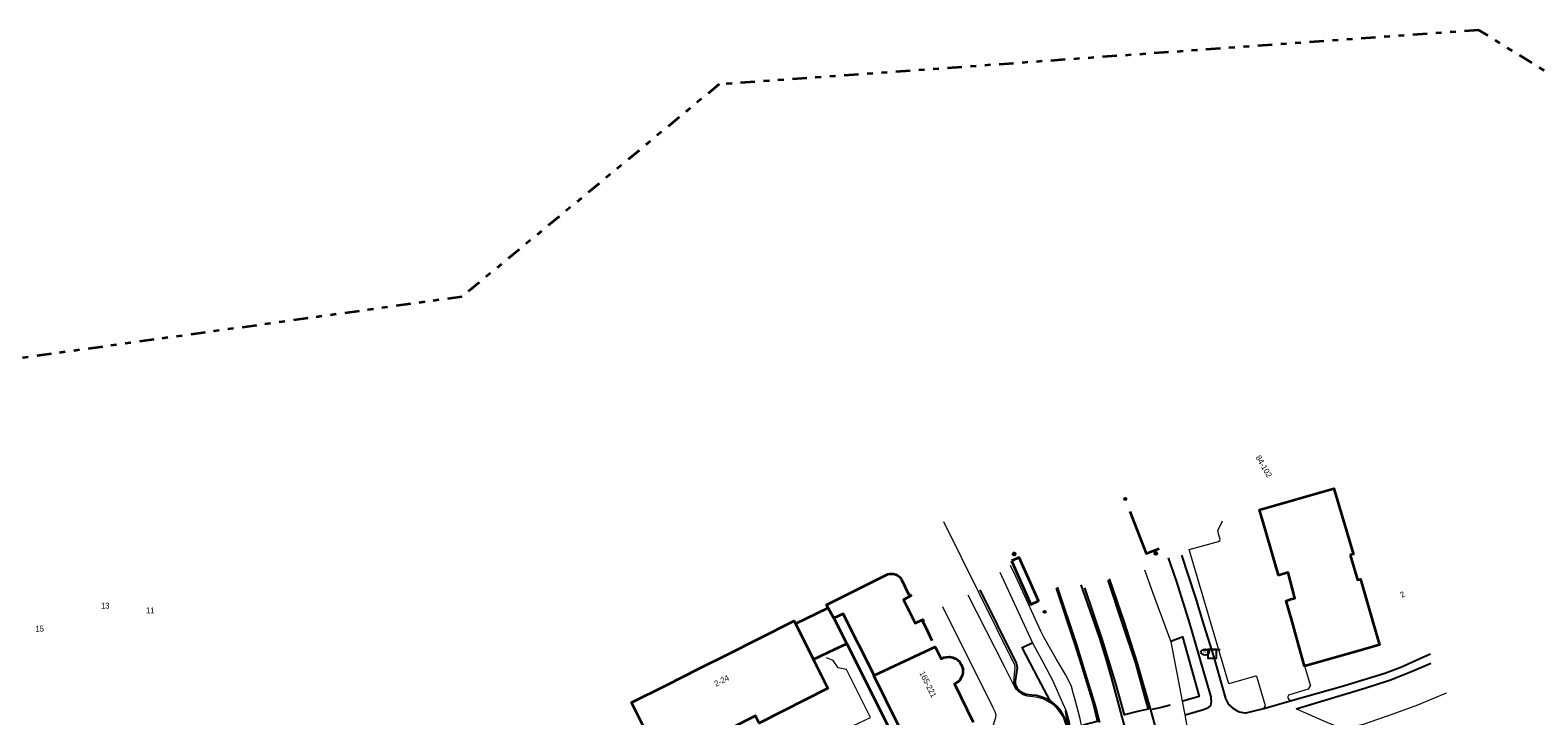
# Model space of a CAD drawing. Header units: metres. Extents: x 169249 to 194689, y 406250 to 412203.
# Tile 62 of 256: x 171207 to 171469, y 406713 to 406832. Entities that reach past the tile are written whole.
import ezdxf
from ezdxf.enums import TextEntityAlignment as Align

# ---------------------------------------------------------------- set-up
doc = ezdxf.new("R2010")
doc.units = ezdxf.units.M
doc.linetypes.add('BGT_NLCS_N264$0$AL-TEKENBLADGRENS', pattern=[11.5, 2.5, -1.5, 1, -1.5, 1, -1.5, 2.5])
doc.layers.get('0').update_dxf_attribs({"linetype": 'CONTINUOUS'})
for name, color, linetype in [('BGT_NLCS_N264$0$B-WE-IE-MEUBILAIR_WEGMEUBILAIR-S', 252, 'CONTINUOUS'), ('BGT_NLCS_N264$0$B-WE-KL-WATER_BRANDLEIDING_PUT-S', 252, 'CONTINUOUS'), ('BGT_NLCS_N264$0$B-WE-OG-TOPOGRAFIE_WEG_RIJWEG-G', 252, 'CONTINUOUS'), ('BGT_NLCS_N264$0$B-WE-OG-TOPOGRAFIE_WEG_VOETPAD-G', 252, 'CONTINUOUS'), ('BGT_NLCS_N264$0$B-WE-VH-KANTOPSLUITING-G', 252, 'CONTINUOUS'), ('BGT_NLCS_N264$0$B-WE-VW-MARKERING-G', 252, 'CONTINUOUS'), ('BGT_NLCS_N264$0$Label_Nummeraanduidingreeks', 252, 'CONTINUOUS')]:
    doc.layers.add(name, color=color, linetype=linetype)
for name, color, linetype, lineweight in [('BGT_NLCS_N264$0$B-WE-OG-TOPOGRAFIE_BEBOUWING-G', 252, 'CONTINUOUS', 35), ('BGT_NLCS_N264$0$B-WE-OG-TOPOGRAFIE_WEG_PARKEERPLAATS-G', 252, 'CONTINUOUS', 18), ('BGT_NLCS_N264$0$B-WE-OG-TOPOGRAFIE_WEG_RIJWIELPAD-G', 252, 'CONTINUOUS', 18), ('BGT_NLCS_N264$0$B-WE-OG-TOPOGRAFIE_WEG_VERHARD-G', 252, 'CONTINUOUS', 18), ('BGT_NLCS_N264$0$B-WE-VW-VERKEERSTEKEN_BORD-S', 252, 'CONTINUOUS', 25), ('BGT_NLCS_N264$0$X-XX-AL-TEKENBLADGRENS-G', 252, 'BGT_NLCS_N264$0$AL-TEKENBLADGRENS', 35), ('X-XX-AL-REFERENTIE-G', 7, 'CONTINUOUS', 18)]:
    doc.layers.add(name, color=color, linetype=linetype, lineweight=lineweight)
doc.styles.add('BGT_NLCS_N264$0$NLCS-ISO', font='NLCS-ISO.ttf')
doc.styles.add('BGT_NLCS_N264$0$STANDARD', font='txt')

# ---------------------------------------------------------------- blocks, each defined once
blk = doc.blocks.new('BGT_NLCS_N264$0$SIE-WEG_AFVALBAK_TYPE_01')
for radius in [0.25, 0.156]:
    blk.add_circle((0, 0), radius)
blk = doc.blocks.new('BGT_NLCS_N264$0$SVW-VERKEERSTEKEN_BORD_ANWB-SO')
blk.add_line((-1.375, 0), (1.375, 0))
at = {"flags": 128}
blk.add_lwpolyline([(-0.75, 0), (-0.75, -1.5), (0.75, -1.5), (0.75, 0)], close=True, dxfattribs=at)
blk = doc.blocks.new('BGT_NLCS_N264$0$SIE-WEG_STRAATPOT_BRANDKRAAN-SO')
blk.add_ellipse((0, 0), major_axis=(-0.729, 0), ratio=0.685994)
at = {"style": 'BGT_NLCS_N264$0$NLCS-ISO'}
blk.add_text('BR', height=0.4, dxfattribs=at).set_placement((-0.3, -0.15))
blk = doc.blocks.new('BGT_NLCS_N264$0$SIE-WEG_PAAL_ALGEMEEN_TYPE_01-SO')
h = blk.add_hatch(color=256)
edge = h.paths.add_edge_path()
edge.add_arc((0, 0), 0.188, 0, 360)
at = {"ltscale": 0.5}
blk.add_circle((0, 0), 0.188, dxfattribs=at)
blk = doc.blocks.new('BGT_NLCS_N264')
at = {"layer": 'BGT_NLCS_N264$0$B-WE-OG-TOPOGRAFIE_BEBOUWING-G'}
for p, q in [((171340.16, 406729.32, 21.87), (171345.67, 406731.97, 21.85)), ((171346.65, 406730.5, 22.09), (171346.79, 406730.23, 22.08)), ((171346.79, 406730.23, 22.08), (171349.02, 406725.79, 22.07)), ((171349.08, 406725.82, 21.89), (171349.02, 406725.79, 21.89)), ((171349.02, 406725.79, 22.07), (171358.55, 406706.86, 22.02))]:
    blk.add_line(p, q, dxfattribs=at)
for points in [[(171436.43, 406741.19, 25.54), (171437.7, 406736.89, 26.06), (171438.2, 406736.97, 26.06), (171440.4, 406729.36, 26.05), (171441.5, 406725.59, 26.05), (171437.93, 406724.57, 26.05), (171428.51, 406721.9, 26.06), (171427.52, 406725.41, 26.06), (171426.32, 406729.65, 26.06), (171425.32, 406733.24, 26.05), (171426.12, 406733.5, 25.81), (171426.78, 406733.71, 25.61), (171425.64, 406738.13, 26.08), (171424.06, 406737.7, 26.07), (171423.98, 406737.68, 26.07), (171422.94, 406741.29, 26.05), (171421.72, 406745.48, 26.02), (171420.69, 406749.04, 26), (171433.59, 406752.76, 26.07), (171436.95, 406741.46, 26.06), (171436.98, 406741.34, 26.06), (171436.48, 406741.21, 25.59), (171436.43, 406741.19, 25.54)], [(171398.17, 406748.77, 15.53), (171401.01, 406741.47, 15.55), (171403.25, 406742.35, 15.62)], [(171377.61, 406740.16, 15.52), (171380.95, 406732.61, 15.53), (171382.3, 406733.21, 15.47), (171378.95, 406740.76, 15.48), (171377.61, 406740.16, 15.52)], [(171346.79, 406730.23, 24.81), (171346.75, 406730.21, 24.82), (171345.51, 406732.57, 24.82), (171356.17, 406737.84, 24.79), (171356.5, 406737.91, 24.78), (171356.66, 406737.94, 24.78), (171357.05, 406737.91, 24.79), (171357.28, 406737.87, 24.8), (171357.54, 406737.79, 24.81), (171357.77, 406737.68, 24.81), (171357.96, 406737.59, 24.81), (171358.29, 406737.33, 24.81), (171358.39, 406737.11, 24.81), (171358.49, 406736.92, 24.81), (171359.86, 406734.16, 24.79), (171360.07, 406734.27, 24.8), (171360.12, 406734.18, 24.79), (171360.16, 406734.1, 24.79), (171360.16, 406734.1, 24.79), (171358.87, 406733.41, 24.78), (171360.91, 406729.35, 24.78), (171362.19, 406730.01, 24.79), (171362.3, 406729.8, 24.75), (171362.33, 406729.73, 24.74), (171362.21, 406729.67, 24.74), (171363.06, 406727.86, 24.74), (171363.76, 406726.37, 24.74)], [(171343.25, 406722.98, 24.15), (171345.72, 406718.04, 24.12), (171345.65, 406718.01, 24.12), (171333.83, 406712.01, 24.16), (171333.18, 406713.3, 24.16), (171328.8, 406711.08, 24.17), (171329.4, 406709.81, 24.18), (171317.52, 406703.87, 24.21), (171317.51, 406703.87, 24.21), (171317.32, 406704.26, 24.21), (171311.64, 406715.57, 24.21), (171317.71, 406718.62, 24.21), (171323.27, 406721.41, 24.21), (171328.18, 406723.88, 24.2), (171333.7, 406726.65, 24.2), (171339.86, 406729.74, 24.2), (171339.87, 406729.75, 24.2), (171339.99, 406729.51, 24.2), (171343.25, 406722.98, 24.15)], [(171353.75, 406720.31, 24.74), (171348.36, 406731.01, 24.78), (171346.79, 406730.23, 24.81)], [(171349.02, 406725.79, 21.89), (171348.88, 406725.73, 21.89), (171346.91, 406724.8, 21.9), (171343.24, 406723.08, 21.93)], [(171360.19, 406707.16, 27.57), (171353.72, 406720.26, 27.56), (171364.35, 406725.27, 27.51), (171364.38, 406725.28, 27.51), (171365.4, 406723.18, 28.25), (171365.41, 406723.17, 28.26), (171365.88, 406723.38, 28.28), (171366.3, 406723.44, 28.29), (171366.86, 406723.5, 28.3), (171367.43, 406723.39, 28.3), (171367.65, 406723.31, 28.32), (171367.84, 406723.23, 28.33), (171368.21, 406722.99, 28.32), (171368.56, 406722.7, 28.34), (171368.88, 406722.21, 28.36), (171369, 406721.88, 28.38), (171369.14, 406721.42, 28.35), (171369.17, 406720.75, 28.36), (171369.11, 406720.37, 28.36), (171368.87, 406719.92, 28.36), (171368.56, 406719.38, 28.36), (171368.11, 406719.04, 28.35), (171367.69, 406718.83, 27.48), (171370.93, 406712.18, 27.49)]]:
    blk.add_polyline3d(points, dxfattribs=at)
at = {"layer": 'BGT_NLCS_N264$0$B-WE-OG-TOPOGRAFIE_WEG_PARKEERPLAATS-G'}
for points in [[(171365.78, 406747.03, 15.43), (171378.14, 406722.13, 15.51), (171378.21, 406721.68, 15.54), (171378.04, 406719.81, 15.6), (171378.02, 406719.61, 15.6)], [(171378.02, 406719.61, 15.6), (171377.98, 406719.14, 15.61), (171378.27, 406718.12, 15.59)]]:
    blk.add_polyline3d(points, dxfattribs=at)
at = {"layer": 'BGT_NLCS_N264$0$B-WE-OG-TOPOGRAFIE_WEG_RIJWEG-G'}
for points in [[(171394.58, 406737.08, 15.47), (171397.24, 406729.33, 15.43), (171399.39, 406722.55, 15.4), (171401.74, 406714.3, 15.38), (171402.87, 406710.3, 15.37), (171404.21, 406705.18, 15.33), (171404.2, 406704.9, 15.33), (171403.98, 406704.72, 15.33), (171403.69, 406704.62, 15.33), (171403.39, 406704.52, 15.33), (171402.82, 406704.47, 15.33), (171402.09, 406704.5, 15.31), (171401.36, 406704.77, 15.3), (171400.32, 406705.51, 15.29), (171399.14, 406706.54, 15.28), (171398.62, 406707.14, 15.29), (171398.33, 406707.64, 15.29), (171397.96, 406708.91, 15.31), (171396.8, 406713.02, 15.31), (171395.05, 406719.74, 15.32), (171394.08, 406722.97, 15.34), (171392.95, 406726.73, 15.36), (171389.7, 406735.99, 15.37)], [(171392.97, 406712.1, 15.22), (171392.31, 406714.57, 15.25), (171392.17, 406715.04, 15.25), (171390.29, 406721.23, 15.27), (171388.98, 406725.58, 15.29), (171385.59, 406735.59, 15.25)]]:
    blk.add_polyline3d(points, dxfattribs=at)
at = {"layer": 'BGT_NLCS_N264$0$B-WE-OG-TOPOGRAFIE_WEG_RIJWIELPAD-G'}
blk.add_line((171375.6, 406738.24, 15.64), (171381.27, 406725.94, 15.53), dxfattribs=at)
for points in [[(171389.82, 406711.35, 15.36), (171389.56, 406712.76, 15.38), (171388.69, 406716.07, 15.4), (171388.4, 406717.04, 15.4), (171388.02, 406718.35, 15.4), (171387.16, 406720.14, 15.41), (171385.39, 406723.16, 15.41), (171384, 406725.58, 15.49), (171383.68, 406726.12, 15.5), (171383.22, 406726.92, 15.53), (171382.72, 406728, 15.53), (171378.35, 406737.44, 15.59), (171377.46, 406739.37, 15.6)], [(171381.27, 406725.94, 15.53), (171383.24, 406722.28, 15.51), (171384.68, 406719.59, 15.5), (171386.49, 406715.53, 15.45), (171387.11, 406714.14, 15.43)], [(171387.11, 406714.14, 15.43), (171387.64, 406712.3, 15.44), (171387.88, 406709.92, 15.46), (171387.87, 406709.77, 15.47), (171387.86, 406709.52, 15.48), (171387.74, 406709.41, 15.48), (171387.58, 406709.41, 15.48), (171387.3, 406709.45, 15.52)], [(171434.55, 406711.27, 15.27), (171433.84, 406711.54, 15.35), (171432.56, 406712.08, 15.4), (171430.39, 406713, 15.53), (171427.13, 406714.41, 15.7), (171427.02, 406714.46, 15.7)]]:
    blk.add_polyline3d(points, dxfattribs=at)
at = {"layer": 'BGT_NLCS_N264$0$B-WE-OG-TOPOGRAFIE_WEG_VERHARD-G'}
for p, q in [((171407.74, 406713.45, 15.41), (171407.3, 406715.82, 15.46)), ((171408.13, 406711.51, 15.39), (171407.74, 406713.45, 15.41))]:
    blk.add_line(p, q, dxfattribs=at)
for points in [[(171421.42, 406714.54, 15.74), (171421.48, 406714.65, 15.74), (171421.66, 406714.93, 15.76), (171421.7, 406715, 15.77), (171420.19, 406720.13, 15.74), (171420.18, 406720.13, 15.74), (171420.06, 406720.17, 15.74), (171419.98, 406720.17, 15.74), (171415.33, 406718.85, 15.79), (171408.45, 406742.14, 15.76), (171413.54, 406743.53, 15.73), (171413.58, 406743.56, 15.73), (171413.8, 406743.71, 15.74), (171413.84, 406743.86, 15.74), (171413.57, 406744.89, 15.74), (171413.41, 406745.48, 15.74), (171414.18, 406746.96, 15.73), (171414.26, 406747.11, 15.73)], [(171405.26, 406726.21, 15.45), (171402.16, 406734.7, 15.41), (171400.74, 406738.56, 15.39)], [(171378.27, 406718.12, 15.59), (171376.38, 406721.84, 15.57), (171370.09, 406734.22, 15.47)], [(171365.65, 406732.28, 15.56), (171374.3, 406714.86, 15.61), (171374.71, 406714.04, 15.62), (171374.81, 406713.69, 15.62), (171374.89, 406713.37, 15.62), (171374.78, 406712.78, 15.62), (171374.37, 406711.49, 15.66), (171374.23, 406710.81, 15.67), (171374.18, 406710.56, 15.67), (171374.21, 406709.52, 15.67), (171374.3, 406708.73, 15.67), (171374.62, 406707.82, 15.67), (171374.9, 406707.08, 15.67), (171375.21, 406706.52, 15.67), (171375.64, 406706.04, 15.66), (171376.21, 406705.44, 15.67), (171376.93, 406704.83, 15.67), (171377.34, 406704.64, 15.68), (171377.43, 406704.6, 15.68), (171378.94, 406703.95, 15.64), (171379.29, 406703.8, 15.63), (171379.36, 406703.77, 15.63)], [(171407.3, 406715.82, 15.46), (171405.4, 406725.81, 15.45), (171405.39, 406725.88, 15.45), (171405.33, 406726.04, 15.45), (171405.26, 406726.21, 15.45)], [(171349.18, 406711.15, 15.61), (171353.15, 406713.01, 15.71), (171349.53, 406720.15, 15.72), (171348.97, 406721.31, 15.74), (171347.54, 406721.61, 15.73), (171346.65, 406722.9, 15.73), (171345.47, 406723.35, 15.72)], [(171428.52, 406721.79, 15.86), (171428.6, 406721.53, 15.86), (171429.51, 406718.51, 15.85), (171429.48, 406718.47, 15.84), (171429.11, 406717.9, 15.84), (171425.73, 406716.86, 15.79), (171425.63, 406716.76, 15.79), (171425.58, 406716.62, 15.79), (171425.57, 406716.41, 15.79), (171425.62, 406716.3, 15.79), (171425.76, 406716.14, 15.79), (171426.17, 406715.96, 15.75), (171426.2, 406715.95, 15.75)], [(171387.3, 406709.45, 15.52), (171387.32, 406709.97, 15.55), (171387.23, 406710.92, 15.55), (171387.13, 406711.61, 15.55), (171386.9, 406712.29, 15.55), (171386.64, 406713.04, 15.55), (171386.37, 406713.43, 15.55), (171386.13, 406713.77, 15.55), (171385.57, 406714.53, 15.55), (171384.9, 406715.19, 15.55), (171383.9, 406715.77, 15.57), (171383.05, 406716.2, 15.58), (171382.12, 406716.47, 15.58), (171381.3, 406716.59, 15.57), (171380.34, 406716.69, 15.59), (171379.62, 406716.91, 15.59), (171379.51, 406717, 15.59), (171378.9, 406717.46, 15.59), (171378.77, 406717.57, 15.59), (171378.55, 406717.77, 15.59), (171378.27, 406718.12, 15.59)], [(171453.06, 406717.2, 15.31), (171448.1, 406715.15, 15.3), (171443.82, 406713.55, 15.28), (171438.69, 406711.79, 15.29), (171433.92, 406710.54, 15.26), (171428.81, 406709.2, 15.23), (171422.62, 406707.58, 15.21), (171421.13, 406707.22, 15.22), (171419.18, 406706.75, 15.23), (171419.11, 406707.16, 15.24)]]:
    blk.add_polyline3d(points, dxfattribs=at)
at = {"layer": 'BGT_NLCS_N264$0$B-WE-OG-TOPOGRAFIE_WEG_VOETPAD-G'}
blk.add_line((171421.42, 406714.54, 15.74), (171426.2, 406715.95, 15.75), dxfattribs=at)
for points in [[(171407.74, 406713.45, 15.41), (171407.78, 406713.46, 15.41), (171410.57, 406714.25, 15.54), (171410.94, 406714.39, 15.56), (171411.81, 406714.71, 15.6), (171412.24, 406715.09, 15.63), (171412.33, 406715.77, 15.64), (171412.29, 406716.15, 15.64), (171412.25, 406716.57, 15.63), (171411.01, 406720.9, 15.63), (171408.6, 406729.31, 15.63), (171406.3, 406736.54, 15.69), (171404.88, 406740.7, 15.67)], [(171407.1, 406741.19, 15.73), (171409.52, 406733.91, 15.76), (171411.03, 406728.98, 15.78), (171412.67, 406723.66, 15.79), (171414.23, 406718.15, 15.76), (171414.77, 406716.26, 15.76), (171415.3, 406715.27, 15.76), (171416.02, 406714.6, 15.76), (171416.77, 406714.12, 15.77), (171417.17, 406713.97, 15.78), (171417.8, 406713.84, 15.77), (171418.14, 406713.77, 15.77), (171418.35, 406713.79, 15.77), (171419.51, 406714.08, 15.76), (171421.42, 406714.54, 15.74)], [(171405.26, 406726.21, 15.45), (171405.27, 406726.21, 15.45), (171407.27, 406727.01, 15.68), (171407.28, 406727.01, 15.69), (171408.09, 406724.1, 15.66), (171410.17, 406716.65, 15.6), (171407.34, 406715.84, 15.46), (171407.3, 406715.82, 15.46)], [(171384.35, 406715.89, 15.65), (171382.27, 406719.81, 15.61), (171379.49, 406725.14, 15.63), (171380.84, 406725.75, 15.55), (171381.22, 406725.92, 15.53), (171381.27, 406725.94, 15.53)], [(171426.2, 406715.95, 15.75), (171435.26, 406718.48, 15.73), (171442.42, 406720.71, 15.73), (171445.22, 406721.73, 15.75), (171448.49, 406723.2, 15.72), (171450.37, 406724.02, 15.7)], [(171450.41, 406722.34, 15.67), (171449.91, 406722.13, 15.67), (171447.49, 406721.1, 15.68), (171444.58, 406719.94, 15.68), (171443.57, 406719.54, 15.68), (171443.05, 406719.37, 15.69), (171439.12, 406718.08, 15.71), (171427.02, 406714.46, 15.7)]]:
    blk.add_polyline3d(points, dxfattribs=at)
at = {"layer": 'BGT_NLCS_N264$0$B-WE-VH-KANTOPSLUITING-G'}
for points in [[(171394.32, 406736.8, 15.53), (171396.89, 406729.11, 15.52), (171399.12, 406722.41, 15.49), (171400.95, 406715.83, 15.54), (171401.33, 406714.43, 15.52), (171399.26, 406713.95, 15.51), (171397.22, 406713.44, 15.49), (171395.65, 406719.04, 15.47), (171393.38, 406726.57, 15.46), (171390.36, 406735.48, 15.48)], [(171384.35, 406715.89, 15.65), (171383.66, 406716.23, 15.69), (171382.79, 406716.58, 15.68), (171381.92, 406716.78, 15.68), (171381.13, 406716.89, 15.68), (171380.18, 406716.99, 15.69), (171379.5, 406717.29, 15.68), (171378.79, 406717.83, 15.69), (171378.77, 406717.87, 15.69), (171378.43, 406718.47, 15.69), (171378.32, 406718.89, 15.68), (171378.32, 406719.27, 15.68), (171378.64, 406721.61, 15.69), (171378.61, 406721.83, 15.69), (171378.56, 406722.15, 15.68), (171378.47, 406722.45, 15.68), (171378.27, 406722.86, 15.68), (171372.19, 406735.13, 15.62)], [(171385.37, 406735.43, 15.33), (171388.57, 406725.83, 15.33), (171389.7, 406722.19, 15.32), (171391.79, 406715.42, 15.3), (171392.41, 406712.78, 15.34), (171392.46, 406712.28, 15.32), (171390.06, 406711.68, 15.36), (171389.9, 406711.46, 15.36), (171389.82, 406711.35, 15.36)], [(171387.11, 406714.14, 15.43), (171386.98, 406714.1, 15.54), (171387.24, 406712.9, 15.61), (171387.27, 406712.77, 15.62), (171387.71, 406710.8, 15.63), (171387.69, 406710.52, 15.63), (171387.54, 406710.52, 15.63), (171387.48, 406710.64, 15.63), (171387.23, 406711.94, 15.63), (171386.97, 406712.72, 15.63), (171386.54, 406713.53, 15.63), (171385.99, 406714.38, 15.63), (171385.54, 406714.88, 15.63), (171385.03, 406715.37, 15.63), (171384.43, 406715.83, 15.65), (171384.35, 406715.89, 15.65)]]:
    blk.add_polyline3d(points, dxfattribs=at)
at = {"layer": 'BGT_NLCS_N264$0$B-WE-VW-MARKERING-G'}
blk.add_polyline3d([(171405.18, 406715.14, 15.42), (171405.17, 406715.14, 15.42), (171403.66, 406714.73, 15.43), (171401.98, 406714.35, 15.41)], dxfattribs=at)
at = {"layer": 'BGT_NLCS_N264$0$X-XX-AL-TEKENBLADGRENS-G'}
blk.add_polyline3d([(172348.59, 406819.52, 0), (172101.12, 406814.39, 0), (171856.71, 406818.28, 0), (171513.87, 406798.2, 0), (171458.76, 406832.29, 0), (171326.86, 406822.89, 0), (171282.17, 406786.01, 0), (170959.82, 406741.19, 0), (170876.1, 406773.44, 0)], dxfattribs=at)
at = {"layer": 'BGT_NLCS_N264$0$B-WE-IE-MEUBILAIR_WEGMEUBILAIR-S', "color": 7}
for name, p in [('BGT_NLCS_N264$0$SIE-WEG_PAAL_ALGEMEEN_TYPE_01-SO', (171397.36, 406750.93, 15.54)), ('BGT_NLCS_N264$0$SIE-WEG_AFVALBAK_TYPE_01', (171402.69, 406741.47, 15.62)), ('BGT_NLCS_N264$0$SIE-WEG_AFVALBAK_TYPE_01', (171378.06, 406741.36, 15.5)), ('BGT_NLCS_N264$0$SIE-WEG_PAAL_ALGEMEEN_TYPE_01-SO', (171383.38, 406731.33, 15.4))]:
    blk.add_blockref(name, p, dxfattribs=at)
at = {"layer": 'BGT_NLCS_N264$0$B-WE-KL-WATER_BRANDLEIDING_PUT-S', "color": 7, "linetype": 'Continuous'}
blk.add_blockref('BGT_NLCS_N264$0$SIE-WEG_STRAATPOT_BRANDKRAAN-SO', (171411.22, 406724.32, 15.54), dxfattribs=at)
at = {"layer": 'BGT_NLCS_N264$0$B-WE-VW-VERKEERSTEKEN_BORD-S', "color": 7}
blk.add_blockref('BGT_NLCS_N264$0$SVW-VERKEERSTEKEN_BORD_ANWB-SO', (171412.45, 406724.79, 15.65), dxfattribs=at)
at = {"layer": 'BGT_NLCS_N264$0$Label_Nummeraanduidingreeks', "color": 7, "lineweight": 18, "style": 'BGT_NLCS_N264$0$STANDARD'}
for s, rotation, p in [('84-102', -59.8, (171421.43, 406756.59)), ('2', 30.6, (171445.48, 406734.37)), ('13', -0.1, (171220.27, 406732.4)), ('11', 0.5, (171228.08, 406731.59)), ('15', 0.4, (171208.88, 406728.4)), ('165-221', -63.5, (171363.13, 406718.76)), ('2-24', 26.7, (171327.29, 406719.37))]:
    blk.add_text(s, height=1, rotation=rotation, dxfattribs=at).set_placement(p, align=Align.MIDDLE)

msp = doc.modelspace()

# ---------------------------------------------------------------- block references
at = {"layer": 'X-XX-AL-REFERENTIE-G'}
msp.add_blockref('BGT_NLCS_N264', (0, 0), dxfattribs=at)

doc.saveas('drawing.dxf')
